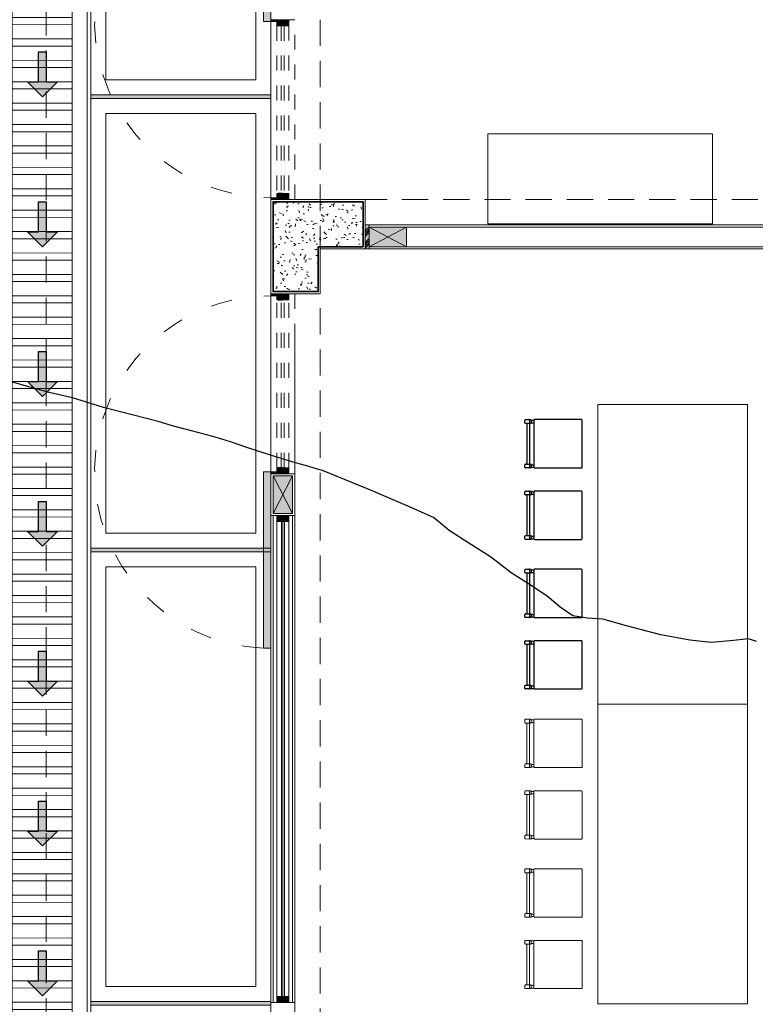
# Model space of a CAD drawing. Header units: millimetres. Extents: x -8931983 to 9630244, y 4 to 18563053.
# Tile 204 of 256: x 349133.6 to 349138.51, y 9281976.03 to 9281982.6. Entities that reach past the tile are written whole.
import ezdxf

# ---------------------------------------------------------------- set-up
doc = ezdxf.new("R2010")
doc.units = ezdxf.units.MM
for name, pattern in [('01 nivel$0$HIDDEN2', [0.1875, 0.125, -0.0625]), ('ACAD_ISO03W100', [30, 12, -18]), ('CONTINUA', [0]), ('DASHED2', [0.375, 0.25, -0.125]), ('HIDDEN', [9.524999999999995, 6.349999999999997, -3.174999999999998])]:
    doc.linetypes.add(name, pattern=pattern)
for name, color, linetype, lineweight in [('.', 7, 'Continuous', 0), ('0_ CUNETAS', 151, 'Continuous', 5), ('0_PROYECCIONES 1', 1, 'DASHED2', 0), ('0_VANOS', 30, 'Continuous', 9), ('COLUMNAS', 3, 'Continuous', 35), ('COLUMNETAS TOP', 253, 'Continuous', 0), ('CUNETAS', 5, 'Continuous', 0), ('JUNTAS DE DILATACIÓN', 160, 'CONTINUA', 9), ('LPUERTAS', 7, 'Continuous', 5), ('MURO', 133, 'Continuous', 15), ('Proyecciones 2', 251, 'HIDDEN', 5), ('PUERTAS-1.5', 1, 'Continuous', 9), ('TARRAJEO', 32, 'Continuous', 0), ('vereda', 254, 'Continuous', 5)]:
    doc.layers.add(name, color=color, linetype=linetype, lineweight=lineweight)
for name, color, linetype, lineweight, true_color in [('0_COLUMNA ACHURADO', 250, 'Continuous', 0, 0x363636), ('0_TEXTURA PISOS', 252, 'Continuous', 0, 0x8c8c8c), ('LMOBILIARIO', 252, 'Continuous', 5, 0x898989), ('P_MOBILIARIO', 251, 'Continuous', 5, 0x6b6b6b)]:
    doc.layers.add(name, color=color, linetype=linetype, lineweight=lineweight, true_color=true_color)
doc.layers.add('C-TOPO', color=7, linetype='Continuous')

# ---------------------------------------------------------------- blocks, each defined once
blk = doc.blocks.new('topooooo')
at = {"layer": 'C-TOPO', "color": 252, "linetype": 'Continuous', "lineweight": 25, "true_color": 0x939598, "elevation": 2.117999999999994, "flags": 128}
blk.add_lwpolyline([(-122.9740806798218, -167.4425036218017), (-123.0279999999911, -167.4631803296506), (-123.0969896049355, -167.5357781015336), (-123.2031227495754, -167.6388772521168), (-123.3231390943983, -167.7188662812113), (-123.4952489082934, -167.8140000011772), (-123.7105862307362, -167.9143063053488), (-123.8607338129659, -167.9812661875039), (-123.9434628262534, -168.0402571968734), (-124.0279999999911, -168.0916119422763), (-124.1307624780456, -168.0996451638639), (-124.2426974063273, -168.0993025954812), (-124.3929026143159, -168.1158428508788), (-124.5279999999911, -168.1313076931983), (-124.6159744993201, -168.1345936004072), (-124.703925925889, -168.1380740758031), (-124.8722618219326, -168.1590190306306), (-125.0279999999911, -168.1785833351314), (-125.0958493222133, -168.177892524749), (-125.1634166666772, -168.1785833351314), (-125.3491501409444, -168.230290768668), (-125.5279999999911, -168.2827500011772), (-125.5794916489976, -168.2983046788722), (-125.6309411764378, -168.3140000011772), (-125.7826464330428, -168.3612214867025), (-125.9332631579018, -168.4087368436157), (-125.980723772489, -168.4289579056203), (-126.0279999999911, -168.4496783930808), (-126.1205838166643, -168.4899076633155), (-126.2648421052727, -168.5508421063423), (-126.420110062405, -168.6109226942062), (-126.5279999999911, -168.6518378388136), (-126.5846941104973, -168.676099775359), (-126.6412075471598, -168.7007924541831), (-126.7671544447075, -168.7582368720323), (-126.8894457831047, -168.8140000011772), (-126.9381998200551, -168.8345083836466), (-126.986928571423, -168.8550714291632), (-127.1405597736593, -168.9275584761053), (-127.3272700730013, -169.0147299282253), (-127.4375531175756, -169.0611249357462), (-127.5279999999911, -169.0989740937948), (-127.6001080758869, -169.1343012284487), (-127.6720972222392, -169.1699027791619), (-127.7912276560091, -169.2234268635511), (-127.9942921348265, -169.3140000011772)], dxfattribs=at)
blk = doc.blocks.new('*U3844')
at = {"layer": '.', "lineweight": 30}
h = blk.add_hatch(color=1, dxfattribs=at)
h.dxf.hatch_style = 1
h.paths.add_polyline_path([(-0.0249999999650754, -0.0500000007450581), (-0.0999999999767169, -0.0500000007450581), (0, -0.150000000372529), (0.1000000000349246, -0.0500000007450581), (0.0250000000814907, -0.0500000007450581), (0.0250000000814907, 0.1499999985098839), (-0.0249999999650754, 0.1499999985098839)])
at = {"layer": '0_ CUNETAS', "color": 1, "lineweight": 30}
blk.add_lwpolyline([(-0.099999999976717, -0.0500000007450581), (-0.0249999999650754, -0.0500000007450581), (-0.0249999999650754, 0.1499999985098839), (0.0250000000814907, 0.1499999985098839), (0.0250000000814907, -0.0500000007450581), (0.1000000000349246, -0.0500000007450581), (0, -0.150000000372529)], close=True, dxfattribs=at)
blk = doc.blocks.new('*U3817')
at = {"layer": '0_ CUNETAS', "color": 0, "linetype": 'ByBlock', "lineweight": -2, "transparency": 16777216}
for p in [(3.2e-15, 53), (3.2e-15, 52), (3.1e-15, 51), (3.1e-15, 50), (3e-15, 49), (2.9e-15, 48), (2.9e-15, 47)]:
    blk.add_blockref('*U3844', p, dxfattribs=at)
blk = doc.blocks.new('red drenaje')
at = {"layer": '0_ CUNETAS', "lineweight": 0}
h = blk.add_hatch(dxfattribs=at)
h.set_pattern_fill('ANSI32', color=256, scale=0.015, angle=135)
h.set_pattern_definition([(180, (7.400000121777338, 110.9101056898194), (0, -0.142875), []), (180, (7.352375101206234, 110.9577307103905), (0, -0.142875), [])])
h.paths.add_polyline_path([(-17.48002956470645, 13.09315802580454), (-17.08002956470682, 13.09315802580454), (-17.08002956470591, 69.90510566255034), (-17.48002956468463, 69.90510566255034)])
for p, q in [((-16.98002956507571, 70.0281056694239), (-16.98002956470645, 13.09315802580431)), ((-17.080029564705, 69.90510566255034), (-17.08002956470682, 13.60000024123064))]:
    blk.add_line(p, q, dxfattribs=at)
blk.add_lwpolyline([(-17.48002956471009, 69.90510566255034), (-17.08002956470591, 69.90510566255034), (-17.08002956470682, 13.09315802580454), (-17.48002956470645, 13.09315802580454), (-17.48002956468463, 69.90510566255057)], dxfattribs=at)
blk.add_blockref('*U3817', (-17.27955911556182, 11.23743466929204, 684.917766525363), dxfattribs=at)
blk = doc.blocks.new('00_PTA_ 01')
at = {"layer": 'PUERTAS-1.5', "true_color": 0xffffff}
h = blk.add_hatch(color=7, dxfattribs=at)
h.dxf.hatch_style = 1
h.paths.add_polyline_path([(0, 0), (0.0349999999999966, 0), (0.0349999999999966, 0.0249999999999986), (0.009999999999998, 0.0250000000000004), (0.009999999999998, 0.0649999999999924), (0, 0.0649999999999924)])
h = blk.add_hatch(color=7, dxfattribs=at)
h.dxf.hatch_style = 1
h.paths.add_polyline_path([(1, 3.6e-15), (1, 0.0649999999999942), (0.9900000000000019, 0.0649999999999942), (0.9900000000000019, 0.0250000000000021), (0.9650000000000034, 0.0250000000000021), (0.9650000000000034, 3.6e-15)])
h = blk.add_hatch(color=7, dxfattribs=at)
h.dxf.hatch_style = 1
h.paths.add_polyline_path([(1.970000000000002, 0.1050000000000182), (0.9900000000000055, 0.1049999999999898), (0.9900000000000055, 0.0649999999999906), (1.970000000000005, 0.0650000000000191)])
at = {"layer": 'PUERTAS-1.5'}
for points in [[(0, 0), (0.0349999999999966, 0), (0.0349999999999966, 0.0249999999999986), (0.009999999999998, 0.0250000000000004), (0.009999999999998, 0.0649999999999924), (0, 0.0649999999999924)], [(1, 3.6e-15), (1, 0.0649999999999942), (0.9900000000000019, 0.0649999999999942), (0.9900000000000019, 0.0250000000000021), (0.9650000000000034, 0.0250000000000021), (0.9650000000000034, 3.6e-15)], [(1.970000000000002, 0.1050000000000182), (0.9900000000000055, 0.1049999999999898), (0.9900000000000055, 0.0649999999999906), (1.970000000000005, 0.0650000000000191)]]:
    blk.add_lwpolyline(points, close=True, dxfattribs=at)
at = {"layer": 'PUERTAS-1.5', "linetype": 'ACAD_ISO03W100', "ltscale": 0.01}
blk.add_arc((0.9904164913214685, 0.0645919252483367), 0.9804165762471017, 2.362126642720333, 179.9761520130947, dxfattribs=at)
at = {"layer": 'PUERTAS-1.5', "linetype": 'HIDDEN', "ltscale": 0.25}
blk.add_arc((0.9900000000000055, 0.0650000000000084), 0.9799999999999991, 359.9999999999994, 1.2213e-12, dxfattribs=at)
blk = doc.blocks.new('*U1789')
at = {"linetype": 'Continuous', "lineweight": 0, "true_color": 0xbebebe}
for points in [[(3037.252435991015, 1360.543106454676), (3037.212435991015, 1360.543106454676), (3037.212435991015, 1360.463106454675), (3037.252435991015, 1360.463106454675)], [(3040.462454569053, 1360.543106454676), (3040.422454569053, 1360.543106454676), (3040.422454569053, 1360.463106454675), (3040.462454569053, 1360.463106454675)]]:
    blk.add_hatch(color=9, dxfattribs=at).paths.add_polyline_path(points)
at = {"layer": '0_VANOS', "linetype": 'Continuous'}
for p, q in [((3037.252435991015, 1360.513106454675), (3040.422454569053, 1360.513106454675)), ((3037.252435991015, 1360.503106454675), (3040.422454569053, 1360.503106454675)), ((3037.252435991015, 1360.493106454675), (3040.422454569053, 1360.493106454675))]:
    blk.add_line(p, q, dxfattribs=at)
for points in [[(3037.212435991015, 1360.543106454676), (3037.212435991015, 1360.463106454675), (3037.252435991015, 1360.463106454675), (3037.252435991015, 1360.543106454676)], [(3037.252435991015, 1360.543106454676), (3040.422454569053, 1360.543106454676), (3040.422454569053, 1360.463106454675), (3037.252435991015, 1360.463106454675)], [(3040.422454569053, 1360.543106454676), (3040.422454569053, 1360.463106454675), (3040.462454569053, 1360.463106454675), (3040.462454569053, 1360.543106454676)]]:
    blk.add_lwpolyline(points, close=True, dxfattribs=at)
blk = doc.blocks.new('feffef')
at = {"color": 251, "true_color": 0x636466}
for p, q in [((-4.89714008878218, 10.59500034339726), (-4.897139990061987, 10.61196328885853)), ((-4.863958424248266, 10.59075941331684), (-4.892899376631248, 10.59075958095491)), ((-4.892899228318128, 10.61620400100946), (-4.858973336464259, 10.61620380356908)), ((-4.884417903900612, 10.59075953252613), (-4.884419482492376, 10.31935239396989)), ((-4.867454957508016, 10.59075943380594), (-4.867456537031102, 10.3193522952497)), ((-4.867454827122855, 10.61323533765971), (-4.86745494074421, 10.59372795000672)), ((-4.858973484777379, 10.59075938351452), (-4.86368606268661, 10.5907594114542)), ((-4.854732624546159, 10.61196304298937), (-4.854732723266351, 10.5950000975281)), ((-4.854732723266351, 10.5950000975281), (-4.837769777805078, 10.59499999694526)), ((-4.854732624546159, 10.61196304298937), (-4.837769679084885, 10.61196294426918)), ((-4.892900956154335, 10.31935244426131), (-4.858975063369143, 10.31935224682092)), ((-4.897141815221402, 10.29814878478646), (-4.89714171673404, 10.31511173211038)), ((-4.858975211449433, 10.29390782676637), (-4.892901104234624, 10.29390802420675)), ((-4.867456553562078, 10.31638377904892), (-4.867456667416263, 10.29687639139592)), ((-4.854734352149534, 10.31511148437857), (-4.854734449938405, 10.2981485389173)), ((-4.854734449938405, 10.2981485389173), (-4.837771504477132, 10.29814844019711)), ((-4.854734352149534, 10.31511148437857), (-4.837771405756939, 10.31511138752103)), ((-4.89714008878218, 10.11815982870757), (-4.897139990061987, 10.13512277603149)), ((-4.892899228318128, 10.13936348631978), (-4.858973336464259, 10.13936328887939)), ((-4.867454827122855, 10.13639482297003), (-4.86745494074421, 10.11688743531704)), ((-4.854732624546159, 10.13512252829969), (-4.854732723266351, 10.11815958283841)), ((-4.854732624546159, 10.13512252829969), (-4.837769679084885, 10.13512242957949)), ((-4.863958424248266, 10.11391889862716), (-4.892899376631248, 10.11391906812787)), ((-4.884417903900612, 10.11391901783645), (-4.884419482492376, 9.842511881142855)), ((-4.867454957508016, 10.11391891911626), (-4.867456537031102, 9.842511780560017)), ((-4.858973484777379, 10.11391886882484), (-4.86368606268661, 10.11391889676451)), ((-4.854732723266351, 10.11815958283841), (-4.837769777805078, 10.11815948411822)), ((-4.897141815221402, 9.821308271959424), (-4.89714171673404, 9.838271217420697)), ((-4.858975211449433, 9.817067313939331), (-4.892901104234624, 9.817067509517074)), ((-4.892900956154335, 9.842511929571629), (-4.858975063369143, 9.842511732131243)), ((-4.867456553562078, 9.83954326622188), (-4.867456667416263, 9.820035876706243)), ((-4.854734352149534, 9.838270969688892), (-4.854734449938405, 9.82130802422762)), ((-4.854734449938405, 9.82130802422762), (-4.837771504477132, 9.821307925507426)), ((-4.854734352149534, 9.838270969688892), (-4.837771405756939, 9.838270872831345)), ((-4.89714008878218, 9.596281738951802), (-4.897139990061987, 9.613244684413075)), ((-4.892899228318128, 9.617485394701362), (-4.858973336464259, 9.61748519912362)), ((-4.867454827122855, 9.61451673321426), (-4.86745494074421, 9.59500934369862)), ((-4.854732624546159, 9.61324443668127), (-4.854732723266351, 9.596281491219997)), ((-4.854732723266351, 9.596281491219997), (-4.837769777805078, 9.596281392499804)), ((-4.854732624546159, 9.61324443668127), (-4.837769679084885, 9.613244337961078)), ((-4.863958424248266, 9.592040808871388), (-4.892899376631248, 9.592040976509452)), ((-4.884417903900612, 9.592040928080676), (-4.884419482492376, 9.320633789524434)), ((-4.867454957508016, 9.592040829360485), (-4.867456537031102, 9.320633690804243)), ((-4.858973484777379, 9.592040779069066), (-4.86368606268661, 9.592040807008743)), ((-4.897141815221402, 9.299430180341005), (-4.89714171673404, 9.316393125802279)), ((-4.858975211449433, 9.295189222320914), (-4.892901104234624, 9.2951894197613)), ((-4.892900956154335, 9.32063383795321), (-4.858975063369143, 9.32063364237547)), ((-4.867456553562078, 9.317665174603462), (-4.867456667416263, 9.298157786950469)), ((-4.854734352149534, 9.316392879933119), (-4.854734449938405, 9.2994299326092)), ((-4.854734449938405, 9.2994299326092), (-4.837771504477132, 9.299429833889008)), ((-4.854734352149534, 9.316392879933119), (-4.837771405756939, 9.316392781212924)), ((-4.89714008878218, 9.119441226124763), (-4.897139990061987, 9.136404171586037)), ((-4.892899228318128, 9.140644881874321), (-4.858973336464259, 9.140644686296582)), ((-4.867454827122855, 9.13767622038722), (-4.86745494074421, 9.118168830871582)), ((-4.854732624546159, 9.136403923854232), (-4.854732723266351, 9.119440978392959)), ((-4.854732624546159, 9.136403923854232), (-4.837769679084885, 9.136403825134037)), ((-4.863958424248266, 9.11520029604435), (-4.892899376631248, 9.115200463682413)), ((-4.884417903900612, 9.11520041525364), (-4.884419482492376, 8.843793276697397)), ((-4.867454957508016, 9.115200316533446), (-4.867456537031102, 8.843793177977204)), ((-4.858973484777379, 9.115200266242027), (-4.86368606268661, 9.115200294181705)), ((-4.854732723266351, 9.119440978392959), (-4.837769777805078, 9.119440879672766)), ((-4.897141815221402, 8.822589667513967), (-4.89714171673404, 8.83955261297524)), ((-4.858975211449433, 8.818348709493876), (-4.892901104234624, 8.818348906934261)), ((-4.892900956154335, 8.843793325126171), (-4.858975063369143, 8.84379312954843)), ((-4.867456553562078, 8.840824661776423), (-4.867456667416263, 8.82131727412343)), ((-4.854734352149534, 8.83955236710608), (-4.854734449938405, 8.822589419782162)), ((-4.854734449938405, 8.822589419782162), (-4.837771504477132, 8.822589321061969)), ((-4.854734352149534, 8.83955236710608), (-4.837771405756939, 8.839552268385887))]:
    blk.add_line(p, q, dxfattribs=at)
for points in [[(-4.51971441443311, 10.61620183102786), (-4.833528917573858, 10.61620365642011, 0.4142135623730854), (-4.837769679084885, 10.61196294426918), (-4.837771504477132, 10.29814844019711, 0.4142135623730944), (-4.8335307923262, 10.2939076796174), (-4.519716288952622, 10.29390585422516, 0.4142135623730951), (-4.515475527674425, 10.29814656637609), (-4.515473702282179, 10.61196107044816, 0.4142135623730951)], [(-4.51971441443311, 10.13936131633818), (-4.833528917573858, 10.13936314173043, 0.4142135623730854), (-4.837769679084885, 10.13512242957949), (-4.837771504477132, 9.821307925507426, 0.4142135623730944), (-4.8335307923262, 9.817067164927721), (-4.519716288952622, 9.817065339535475, 0.4142135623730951), (-4.515475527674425, 9.821306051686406), (-4.515473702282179, 10.13512055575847, 0.4142135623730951)], [(-4.51971441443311, 9.617483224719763), (-4.833528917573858, 9.617485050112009, 0.4142135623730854), (-4.837769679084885, 9.613244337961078), (-4.837771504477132, 9.299429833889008, 0.4142135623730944), (-4.8335307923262, 9.295189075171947), (-4.519716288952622, 9.295187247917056, 0.4142135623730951), (-4.515475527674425, 9.299427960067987), (-4.515473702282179, 9.613242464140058, 0.4142135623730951)], [(-4.51971441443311, 9.140642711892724), (-4.833528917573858, 9.14064453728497, 0.4142135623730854), (-4.837769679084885, 9.136403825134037), (-4.837771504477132, 8.822589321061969, 0.4142135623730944), (-4.8335307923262, 8.818348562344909), (-4.519716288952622, 8.818346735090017, 0.4142135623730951), (-4.515475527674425, 8.822587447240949), (-4.515473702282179, 9.136401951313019, 0.4142135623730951)]]:
    blk.add_lwpolyline(points, format="xyb", close=True, dxfattribs=at)
for centre, radius, start, end in [((-4.892899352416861, 10.59500031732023), 0.0042407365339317, 179.9996667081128, 269.9996667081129), ((-4.892899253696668, 10.61196326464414), 0.0042407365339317, 89.99966670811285, 179.9996667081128), ((-4.870423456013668, 10.59372796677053), 0.0029685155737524, 269.9996667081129, 359.9996667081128), ((-4.870423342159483, 10.61323535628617), 0.0029685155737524, 359.9996667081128, 89.99966670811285), ((-4.858973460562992, 10.59500012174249), 0.0042407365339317, 269.9996667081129, 359.9996667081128), ((-4.858973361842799, 10.61196306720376), 0.0042407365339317, 359.9996667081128, 89.99966670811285), ((-4.892900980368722, 10.31511170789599), 0.0042407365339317, 89.99966670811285, 179.9996667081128), ((-4.870425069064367, 10.31638379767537), 0.0029685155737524, 359.9996667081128, 89.99966670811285), ((-4.858975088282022, 10.31511151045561), 0.0042407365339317, 359.9996667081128, 89.99966670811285), ((-4.892901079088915, 10.29814876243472), 0.0042407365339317, 179.9996667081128, 269.9996667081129), ((-4.870425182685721, 10.29687641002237), 0.0029685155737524, 269.9996667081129, 359.9996667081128), ((-4.858975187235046, 10.29814856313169), 0.0042407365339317, 269.9996667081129, 359.9996667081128), ((-4.892899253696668, 10.13512274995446), 0.0042407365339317, 89.99966670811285, 179.9996667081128), ((-4.870423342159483, 10.13639484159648), 0.0029685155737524, 359.9996667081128, 89.99966670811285), ((-4.858973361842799, 10.13512255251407), 0.0042407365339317, 359.9996667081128, 89.99966670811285), ((-4.892899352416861, 10.11815980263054), 0.0042407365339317, 179.9996667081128, 269.9996667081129), ((-4.870423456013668, 10.11688745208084), 0.0029685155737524, 269.9996667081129, 359.9996667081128), ((-4.858973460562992, 10.1181596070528), 0.0042407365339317, 269.9996667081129, 359.9996667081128), ((-4.892901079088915, 9.821308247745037), 0.0042407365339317, 179.9996667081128, 269.9996667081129), ((-4.892900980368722, 9.83827119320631), 0.0042407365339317, 89.99966670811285, 179.9996667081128), ((-4.870425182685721, 9.820035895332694), 0.0029685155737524, 269.9996667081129, 359.9996667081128), ((-4.870425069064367, 9.839543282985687), 0.0029685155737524, 359.9996667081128, 89.99966670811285), ((-4.858975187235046, 9.821308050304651), 0.0042407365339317, 269.9996667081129, 359.9996667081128), ((-4.858975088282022, 9.838270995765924), 0.0042407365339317, 359.9996667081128, 89.99966670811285), ((-4.892899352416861, 9.59628171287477), 0.0042407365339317, 179.9996667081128, 269.9996667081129), ((-4.892899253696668, 9.613244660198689), 0.0042407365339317, 89.99966670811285, 179.9996667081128), ((-4.870423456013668, 9.595009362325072), 0.0029685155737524, 269.9996667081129, 359.9996667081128), ((-4.870423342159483, 9.614516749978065), 0.0029685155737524, 359.9996667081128, 89.99966670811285), ((-4.858973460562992, 9.59628151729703), 0.0042407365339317, 269.9996667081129, 359.9996667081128), ((-4.858973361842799, 9.613244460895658), 0.0042407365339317, 359.9996667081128, 89.99966670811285), ((-4.892901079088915, 9.299430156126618), 0.0042407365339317, 179.9996667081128, 269.9996667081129), ((-4.892900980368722, 9.316393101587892), 0.0042407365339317, 89.99966670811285, 179.9996667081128), ((-4.870425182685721, 9.298157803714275), 0.0029685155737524, 269.9996667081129, 359.9996667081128), ((-4.870425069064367, 9.317665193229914), 0.0029685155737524, 359.9996667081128, 89.99966670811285), ((-4.858975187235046, 9.299429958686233), 0.0042407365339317, 269.9996667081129, 359.9996667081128), ((-4.858975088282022, 9.31639290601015), 0.0042407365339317, 359.9996667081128, 89.99966670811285), ((-4.892899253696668, 9.13640414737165), 0.0042407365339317, 89.99966670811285, 179.9996667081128), ((-4.870423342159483, 9.137676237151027), 0.0029685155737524, 359.9996667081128, 89.99966670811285), ((-4.858973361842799, 9.136403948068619), 0.0042407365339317, 359.9996667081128, 89.99966670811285), ((-4.892899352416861, 9.119441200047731), 0.0042407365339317, 179.9996667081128, 269.9996667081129), ((-4.870423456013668, 9.118168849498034), 0.0029685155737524, 269.9996667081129, 359.9996667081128), ((-4.858973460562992, 9.11944100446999), 0.0042407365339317, 269.9996667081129, 359.9996667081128), ((-4.892901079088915, 8.82258964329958), 0.0042407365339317, 179.9996667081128, 269.9996667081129), ((-4.892900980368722, 8.839552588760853), 0.0042407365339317, 89.99966670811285, 179.9996667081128), ((-4.870425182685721, 8.821317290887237), 0.0029685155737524, 269.9996667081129, 359.9996667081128), ((-4.870425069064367, 8.840824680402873), 0.0029685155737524, 359.9996667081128, 89.99966670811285), ((-4.858975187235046, 8.822589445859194), 0.0042407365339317, 269.9996667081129, 359.9996667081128), ((-4.858975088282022, 8.839552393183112), 0.0042407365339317, 359.9996667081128, 89.99966670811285)]:
    blk.add_arc(centre, radius, start, end, dxfattribs=at)
at = {"layer": 'P_MOBILIARIO', "color": 251, "true_color": 0x636466}
for p, q in [((-4.89714008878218, 8.595000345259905), (-4.897139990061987, 8.611963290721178)), ((-4.892899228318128, 8.616204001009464), (-4.858973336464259, 8.616203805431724)), ((-4.867454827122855, 8.613235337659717), (-4.86745494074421, 8.593727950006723)), ((-4.854732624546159, 8.611963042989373), (-4.854732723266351, 8.5950000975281)), ((-4.854732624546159, 8.611963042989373), (-4.837769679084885, 8.61196294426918)), ((-4.863958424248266, 8.590759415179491), (-4.892899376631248, 8.590759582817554)), ((-4.884417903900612, 8.59075953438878), (-4.884419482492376, 8.319352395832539)), ((-4.867454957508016, 8.590759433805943), (-4.867456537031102, 8.319352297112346)), ((-4.858973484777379, 8.590759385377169), (-4.86368606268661, 8.590759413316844)), ((-4.854732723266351, 8.5950000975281), (-4.837769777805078, 8.594999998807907)), ((-4.897141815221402, 8.298148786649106), (-4.89714171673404, 8.315111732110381)), ((-4.858975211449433, 8.293907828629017), (-4.892901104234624, 8.293908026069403)), ((-4.892900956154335, 8.319352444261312), (-4.858975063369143, 8.319352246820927)), ((-4.867456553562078, 8.316383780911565), (-4.867456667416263, 8.296876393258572)), ((-4.854734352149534, 8.315111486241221), (-4.854734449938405, 8.298148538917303)), ((-4.854734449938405, 8.298148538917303), (-4.837771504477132, 8.29814844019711)), ((-4.854734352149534, 8.315111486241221), (-4.837771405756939, 8.315111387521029)), ((-4.89714008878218, 8.11815983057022), (-4.897139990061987, 8.135122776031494)), ((-4.863958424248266, 8.113918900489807), (-4.892899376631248, 8.11391906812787)), ((-4.892899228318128, 8.139363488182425), (-4.858973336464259, 8.13936329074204)), ((-4.884417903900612, 8.113919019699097), (-4.884419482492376, 7.842511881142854)), ((-4.867454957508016, 8.113918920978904), (-4.867456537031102, 7.842511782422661)), ((-4.867454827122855, 8.136394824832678), (-4.86745494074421, 8.116887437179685)), ((-4.858973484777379, 8.113918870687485), (-4.86368606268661, 8.11391889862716)), ((-4.854732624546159, 8.135122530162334), (-4.854732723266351, 8.118159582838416)), ((-4.854732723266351, 8.118159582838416), (-4.837769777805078, 8.118159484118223)), ((-4.854732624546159, 8.135122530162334), (-4.837769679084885, 8.135122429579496)), ((-4.897141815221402, 7.821308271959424), (-4.89714171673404, 7.838271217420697)), ((-4.892900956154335, 7.842511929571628), (-4.858975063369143, 7.842511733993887)), ((-4.867456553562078, 7.83954326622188), (-4.867456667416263, 7.820035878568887)), ((-4.854734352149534, 7.838270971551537), (-4.854734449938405, 7.821308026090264)), ((-4.854734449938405, 7.821308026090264), (-4.837771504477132, 7.821307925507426)), ((-4.854734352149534, 7.838270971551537), (-4.837771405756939, 7.838270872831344)), ((-4.858975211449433, 7.817067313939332), (-4.892901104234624, 7.817067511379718)), ((-4.89714008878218, 7.596281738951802), (-4.897139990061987, 7.61324468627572)), ((-4.863958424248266, 7.592040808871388), (-4.892899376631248, 7.592040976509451)), ((-4.892899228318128, 7.617485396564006), (-4.858973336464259, 7.61748519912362)), ((-4.884417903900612, 7.592040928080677), (-4.884419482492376, 7.320633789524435)), ((-4.867454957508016, 7.592040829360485), (-4.867456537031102, 7.320633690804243)), ((-4.867454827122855, 7.614516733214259), (-4.86745494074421, 7.595009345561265)), ((-4.858973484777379, 7.592040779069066), (-4.86368606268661, 7.592040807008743)), ((-4.854732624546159, 7.613244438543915), (-4.854732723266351, 7.596281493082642)), ((-4.854732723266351, 7.596281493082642), (-4.837769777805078, 7.596281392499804)), ((-4.854732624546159, 7.613244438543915), (-4.837769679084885, 7.613244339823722)), ((-4.897141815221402, 7.29943018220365), (-4.89714171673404, 7.316393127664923)), ((-4.858975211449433, 7.295189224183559), (-4.892901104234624, 7.2951894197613)), ((-4.892900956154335, 7.320633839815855), (-4.858975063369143, 7.320633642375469)), ((-4.867456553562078, 7.317665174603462), (-4.867456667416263, 7.298157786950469)), ((-4.854734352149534, 7.316392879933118), (-4.854734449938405, 7.299429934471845)), ((-4.854734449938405, 7.299429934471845), (-4.837771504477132, 7.299429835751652)), ((-4.854734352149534, 7.316392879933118), (-4.837771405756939, 7.316392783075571)), ((-4.89714008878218, 7.119441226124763), (-4.897139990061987, 7.136404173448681)), ((-4.863958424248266, 7.115200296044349), (-4.892899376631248, 7.115200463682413)), ((-4.892899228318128, 7.140644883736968), (-4.858973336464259, 7.140644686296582)), ((-4.884417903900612, 7.115200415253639), (-4.884419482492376, 6.843793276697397)), ((-4.867454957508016, 7.115200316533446), (-4.867456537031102, 6.843793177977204)), ((-4.867454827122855, 7.13767622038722), (-4.86745494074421, 7.118168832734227)), ((-4.858973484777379, 7.115200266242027), (-4.86368606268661, 7.115200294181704)), ((-4.854732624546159, 7.136403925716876), (-4.854732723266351, 7.119440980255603)), ((-4.854732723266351, 7.119440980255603), (-4.837769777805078, 7.119440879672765)), ((-4.854732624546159, 7.136403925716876), (-4.837769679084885, 7.136403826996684)), ((-4.897141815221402, 6.822589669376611), (-4.89714171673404, 6.839552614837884)), ((-4.892900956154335, 6.843793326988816), (-4.858975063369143, 6.84379312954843)), ((-4.867456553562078, 6.840824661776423), (-4.867456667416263, 6.82131727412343)), ((-4.854734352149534, 6.83955236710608), (-4.854734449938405, 6.822589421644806)), ((-4.854734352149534, 6.83955236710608), (-4.837771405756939, 6.839552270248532)), ((-4.858975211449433, 6.81834871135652), (-4.892901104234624, 6.818348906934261)), ((-4.854734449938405, 6.822589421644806), (-4.837771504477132, 6.822589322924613))]:
    blk.add_line(p, q, dxfattribs=at)
for points in [[(-3.411968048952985, 8.717274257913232), (-3.411968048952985, 10.71727425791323), (-4.411968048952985, 10.71727425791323), (-4.411968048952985, 8.717274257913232)], [(-3.411968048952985, 6.717274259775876), (-3.411968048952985, 8.717274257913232), (-4.411968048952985, 8.717274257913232), (-4.411968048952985, 6.717274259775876)]]:
    blk.add_lwpolyline(points, close=True, dxfattribs=at)
for points in [[(-4.51971441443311, 8.616201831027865), (-4.833528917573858, 8.616203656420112, 0.4142135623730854), (-4.837769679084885, 8.61196294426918), (-4.837771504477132, 8.29814844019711, 0.4142135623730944), (-4.8335307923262, 8.293907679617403), (-4.519716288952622, 8.293905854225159, 0.4142135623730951), (-4.515475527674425, 8.29814656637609), (-4.515473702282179, 8.61196107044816, 0.4142135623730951)], [(-4.51971441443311, 8.139361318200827), (-4.833528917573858, 8.139363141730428, 0.4142135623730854), (-4.837769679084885, 8.135122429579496), (-4.837771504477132, 7.821307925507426, 0.4142135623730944), (-4.8335307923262, 7.817067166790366), (-4.519716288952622, 7.817065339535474, 0.4142135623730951), (-4.515475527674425, 7.821306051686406), (-4.515473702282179, 8.135120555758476, 0.4142135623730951)], [(-4.51971441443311, 7.617483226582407), (-4.833528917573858, 7.617485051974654, 0.4142135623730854), (-4.837769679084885, 7.613244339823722), (-4.837771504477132, 7.299429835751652, 0.4142135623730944), (-4.8335307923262, 7.295189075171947), (-4.519716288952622, 7.295187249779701, 0.4142135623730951), (-4.515475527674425, 7.299427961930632), (-4.515473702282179, 7.613242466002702, 0.4142135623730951)], [(-4.51971441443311, 7.140642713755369), (-4.833528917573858, 7.140644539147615, 0.4142135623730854), (-4.837769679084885, 7.136403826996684), (-4.837771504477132, 6.822589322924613, 0.4142135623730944), (-4.8335307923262, 6.818348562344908), (-4.519716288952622, 6.818346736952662, 0.4142135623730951), (-4.515475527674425, 6.822587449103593), (-4.515473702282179, 7.136401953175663, 0.4142135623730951)]]:
    blk.add_lwpolyline(points, format="xyb", close=True, dxfattribs=at)
for centre, radius, start, end in [((-4.892899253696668, 8.611963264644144), 0.0042407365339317, 89.99966670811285, 179.9996667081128), ((-4.870423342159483, 8.613235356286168), 0.0029685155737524, 359.9996667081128, 89.99966670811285), ((-4.858973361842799, 8.61196306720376), 0.0042407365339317, 359.9996667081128, 89.99966670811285), ((-4.892899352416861, 8.595000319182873), 0.0042407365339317, 179.9996667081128, 269.9996667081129), ((-4.870423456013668, 8.59372796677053), 0.0029685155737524, 269.9996667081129, 359.9996667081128), ((-4.858973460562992, 8.595000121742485), 0.0042407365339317, 269.9996667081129, 359.9996667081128), ((-4.892901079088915, 8.29814876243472), 0.0042407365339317, 179.9996667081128, 269.9996667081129), ((-4.892900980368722, 8.315111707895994), 0.0042407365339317, 89.99966670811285, 179.9996667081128), ((-4.870425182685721, 8.296876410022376), 0.0029685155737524, 269.9996667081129, 359.9996667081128), ((-4.870425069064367, 8.316383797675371), 0.0029685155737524, 359.9996667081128, 89.99966670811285), ((-4.858975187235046, 8.298148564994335), 0.0042407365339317, 269.9996667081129, 359.9996667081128), ((-4.858975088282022, 8.315111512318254), 0.0042407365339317, 359.9996667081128, 89.99966670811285), ((-4.892899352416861, 8.118159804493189), 0.0042407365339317, 179.9996667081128, 269.9996667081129), ((-4.892899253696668, 8.135122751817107), 0.0042407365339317, 89.99966670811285, 179.9996667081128), ((-4.870423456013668, 8.11688745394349), 0.0029685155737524, 269.9996667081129, 359.9996667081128), ((-4.870423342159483, 8.136394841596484), 0.0029685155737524, 359.9996667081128, 89.99966670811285), ((-4.858973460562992, 8.118159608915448), 0.0042407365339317, 269.9996667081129, 359.9996667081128), ((-4.858973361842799, 8.135122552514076), 0.0042407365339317, 359.9996667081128, 89.99966670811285), ((-4.892901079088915, 7.821308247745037), 0.0042407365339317, 179.9996667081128, 269.9996667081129), ((-4.892900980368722, 7.838271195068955), 0.0042407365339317, 89.99966670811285, 179.9996667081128), ((-4.870425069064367, 7.839543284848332), 0.0029685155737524, 359.9996667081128, 89.99966670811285), ((-4.858975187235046, 7.821308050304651), 0.0042407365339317, 269.9996667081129, 359.9996667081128), ((-4.858975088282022, 7.838270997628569), 0.0042407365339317, 359.9996667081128, 89.99966670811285), ((-4.870425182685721, 7.820035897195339), 0.0029685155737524, 269.9996667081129, 359.9996667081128), ((-4.892899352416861, 7.59628171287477), 0.0042407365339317, 179.9996667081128, 269.9996667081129), ((-4.892899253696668, 7.613244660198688), 0.0042407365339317, 89.99966670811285, 179.9996667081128), ((-4.870423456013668, 7.595009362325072), 0.0029685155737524, 269.9996667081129, 359.9996667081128), ((-4.870423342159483, 7.61451675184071), 0.0029685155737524, 359.9996667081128, 89.99966670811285), ((-4.858973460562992, 7.596281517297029), 0.0042407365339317, 269.9996667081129, 359.9996667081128), ((-4.858973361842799, 7.613244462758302), 0.0042407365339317, 359.9996667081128, 89.99966670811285), ((-4.892901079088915, 7.299430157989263), 0.0042407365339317, 179.9996667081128, 269.9996667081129), ((-4.892900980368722, 7.316393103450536), 0.0042407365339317, 89.99966670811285, 179.9996667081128), ((-4.870425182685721, 7.29815780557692), 0.0029685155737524, 269.9996667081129, 359.9996667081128), ((-4.870425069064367, 7.317665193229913), 0.0029685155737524, 359.9996667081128, 89.99966670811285), ((-4.858975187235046, 7.299429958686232), 0.0042407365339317, 269.9996667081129, 359.9996667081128), ((-4.858975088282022, 7.31639290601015), 0.0042407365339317, 359.9996667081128, 89.99966670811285), ((-4.892899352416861, 7.119441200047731), 0.0042407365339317, 179.9996667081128, 269.9996667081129), ((-4.892899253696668, 7.136404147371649), 0.0042407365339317, 89.99966670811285, 179.9996667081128), ((-4.870423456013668, 7.118168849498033), 0.0029685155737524, 269.9996667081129, 359.9996667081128), ((-4.870423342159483, 7.137676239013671), 0.0029685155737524, 359.9996667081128, 89.99966670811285), ((-4.858973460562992, 7.11944100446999), 0.0042407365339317, 269.9996667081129, 359.9996667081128), ((-4.858973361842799, 7.136403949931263), 0.0042407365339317, 359.9996667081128, 89.99966670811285), ((-4.892900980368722, 6.839552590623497), 0.0042407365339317, 89.99966670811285, 179.9996667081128), ((-4.870425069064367, 6.840824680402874), 0.0029685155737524, 359.9996667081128, 89.99966670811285), ((-4.858975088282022, 6.839552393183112), 0.0042407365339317, 359.9996667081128, 89.99966670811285), ((-4.892901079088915, 6.822589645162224), 0.0042407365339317, 179.9996667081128, 269.9996667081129), ((-4.870425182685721, 6.821317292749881), 0.0029685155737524, 269.9996667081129, 359.9996667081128), ((-4.858975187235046, 6.822589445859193), 0.0042407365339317, 269.9996667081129, 359.9996667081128)]:
    blk.add_arc(centre, radius, start, end, dxfattribs=at)
blk = doc.blocks.new('*U1800')
at = {"linetype": 'Continuous', "true_color": 0xbebebe}
for points in [[(3032.131410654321, 1351.188780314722), (3032.131410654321, 1351.268780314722), (3032.171410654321, 1351.268780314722), (3032.171410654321, 1351.188780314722)], [(3033.291410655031, 1351.188780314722), (3033.291410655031, 1351.268780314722), (3033.331410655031, 1351.268780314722), (3033.331410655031, 1351.188780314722)]]:
    blk.add_hatch(color=9, dxfattribs=at).paths.add_polyline_path(points)
at = {"layer": '0_VANOS', "linetype": 'Continuous'}
for p, q in [((3032.131410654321, 1351.268780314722), (3032.171410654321, 1351.268780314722)), ((3032.131410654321, 1351.268780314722), (3032.131410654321, 1351.188780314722)), ((3032.171410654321, 1351.268780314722), (3032.171410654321, 1351.188780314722)), ((3033.291410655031, 1351.188780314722), (3033.291410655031, 1351.268780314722)), ((3033.291410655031, 1351.268780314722), (3033.331410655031, 1351.268780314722)), ((3033.331410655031, 1351.268780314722), (3033.331410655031, 1351.188780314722)), ((3032.171410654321, 1351.188780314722), (3032.131410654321, 1351.188780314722)), ((3033.331410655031, 1351.188780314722), (3033.291410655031, 1351.188780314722))]:
    blk.add_line(p, q, dxfattribs=at)
at = {"layer": '0_VANOS', "linetype": '01 nivel$0$HIDDEN2', "ltscale": 0.5}
for p, q in [((3032.170780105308, 1351.268780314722), (3033.290780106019, 1351.268780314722)), ((3032.171410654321, 1351.238780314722), (3033.291410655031, 1351.238780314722)), ((3032.171410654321, 1351.218780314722), (3033.291410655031, 1351.218780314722)), ((3032.171410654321, 1351.188780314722), (3033.291410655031, 1351.188780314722))]:
    blk.add_line(p, q, dxfattribs=at)
at = {"layer": '0_VANOS', "linetype": '01 nivel$0$HIDDEN2'}
blk.add_line((3033.291410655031, 1351.268780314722), (3033.331410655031, 1351.268780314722), dxfattribs=at)
blk = doc.blocks.new('*U1802')
at = {"linetype": 'Continuous', "true_color": 0xbebebe}
for points in [[(3032.131410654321, 1351.188780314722), (3032.131410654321, 1351.268780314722), (3032.171410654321, 1351.268780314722), (3032.171410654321, 1351.188780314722)], [(3033.291410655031, 1351.188780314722), (3033.291410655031, 1351.268780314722), (3033.331410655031, 1351.268780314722), (3033.331410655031, 1351.188780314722)]]:
    blk.add_hatch(color=9, dxfattribs=at).paths.add_polyline_path(points)
at = {"layer": '0_VANOS', "linetype": 'Continuous'}
for p, q in [((3032.131410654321, 1351.268780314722), (3032.171410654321, 1351.268780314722)), ((3032.131410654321, 1351.268780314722), (3032.131410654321, 1351.188780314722)), ((3032.171410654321, 1351.268780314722), (3032.171410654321, 1351.188780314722)), ((3033.291410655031, 1351.188780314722), (3033.291410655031, 1351.268780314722)), ((3033.291410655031, 1351.268780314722), (3033.331410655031, 1351.268780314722)), ((3033.331410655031, 1351.268780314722), (3033.331410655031, 1351.188780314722)), ((3032.171410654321, 1351.188780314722), (3032.131410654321, 1351.188780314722)), ((3033.331410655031, 1351.188780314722), (3033.291410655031, 1351.188780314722))]:
    blk.add_line(p, q, dxfattribs=at)
at = {"layer": '0_VANOS', "linetype": '01 nivel$0$HIDDEN2', "ltscale": 0.5}
for p, q in [((3032.170780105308, 1351.268780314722), (3033.290780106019, 1351.268780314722)), ((3032.171410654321, 1351.238780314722), (3033.291410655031, 1351.238780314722)), ((3032.171410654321, 1351.218780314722), (3033.291410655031, 1351.218780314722)), ((3032.171410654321, 1351.188780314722), (3033.291410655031, 1351.188780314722))]:
    blk.add_line(p, q, dxfattribs=at)
at = {"layer": '0_VANOS', "linetype": '01 nivel$0$HIDDEN2'}
blk.add_line((3033.291410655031, 1351.268780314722), (3033.331410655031, 1351.268780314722), dxfattribs=at)
blk = doc.blocks.new('bloque sum pg')
at = {"layer": '.', "true_color": 0xadddf7, "transparency": 33554572}
h = blk.add_hatch(color=141, dxfattribs=at)
h.dxf.hatch_style = 1
h.paths.add_polyline_path([(-15.175001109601, -7.470000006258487), (-15.20000110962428, -7.470000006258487), (-15.20000110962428, -7.630000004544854), (-15.175001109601, -7.630000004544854)])
at = {"layer": '0_COLUMNA ACHURADO'}
h = blk.add_hatch(dxfattribs=at)
h.set_pattern_fill('AR-CONC', color=256, scale=0.00088, angle=90.00000000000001)
h.set_pattern_definition([(140, (-1.515000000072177, -0.9690597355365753), (0.0140263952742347, 0.1603225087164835), [0.016764, -0.184404]), (85.00000000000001, (-1.515000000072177, -0.9690597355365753), (-0.1681300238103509, -0.0310142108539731), [0.0134112, -0.1475237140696]), (190.4514447, (-1.513831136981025, -0.9556995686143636), (-0.1541036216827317, 0.1293082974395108), [0.014247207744, -0.156719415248]), (136.1842, (-1.559704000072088, -0.9690597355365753), (0.0369972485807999, 0.2385495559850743), [0.025146, -0.2766059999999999]), (186.63555761, (-1.556620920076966, -0.9491806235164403), (-0.2177349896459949, 0.2089156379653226), [0.0213708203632, -0.2350793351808]), (81.18415117, (-1.559704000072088, -0.9690597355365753), (-0.2177349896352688, 0.2089156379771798), [0.0201167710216, -0.2212845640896]), (111, (-1.54852800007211, -0.946707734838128), (0.0899933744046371, 0.1334206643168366), [0.016764, -0.184404]), (56.00000000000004, (-1.54852800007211, -0.946707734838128), (-0.1620854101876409, 0.0543857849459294), [0.0134112, -0.1475232]), (161.451445, (-1.541028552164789, -0.9355893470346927), (-0.0720920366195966, 0.1878064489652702), [0.014247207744, -0.1567191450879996]), (127.5, (-1.515000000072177, -0.9690597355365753), (-0.0744084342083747, 0.0027179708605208), [0, -0.14573504, 0, -0.1497584, 0, -0.148082]), (97.49999999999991, (-1.515000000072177, -0.9690597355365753), (-0.0881589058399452, 0.0588013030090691), [0, -0.08538464, 0, -0.14238224, 0, -0.0564388]), (57.50000000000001, (-1.515000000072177, -1.018904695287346), (0.0050412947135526, 0.1193197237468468), [0, -0.05588, 0, -0.1743456, 0, -0.2313432]), (47.5, (-1.515000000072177, -1.041256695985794), (-0.0223753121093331, 0.1303536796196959), [0, -0.072644, 0, -0.11578336, 0, -0.1642872])])
h.paths.add_polyline_path([(-15.51499999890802, -7.615000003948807), (-15.21499999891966, -7.615000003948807), (-15.21499999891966, -7.315000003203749), (-15.51499999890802, -7.315000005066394), (-15.81499999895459, -7.315000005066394), (-15.81500000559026, -7.91500000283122), (-15.51500000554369, -7.91500000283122)])
at = {"layer": 'COLUMNETAS TOP', "true_color": 0xc0c0c0}
for points in [[(-15.175001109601, -7.485000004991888), (-14.925001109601, -7.485000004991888), (-14.925001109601, -7.615000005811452), (-15.175001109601, -7.615000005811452)], [(-15.81499999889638, -9.145000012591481), (-15.81499999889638, -9.395000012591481), (-15.68499999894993, -9.395000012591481), (-15.68499999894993, -9.145000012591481)]]:
    blk.add_hatch(color=9, dxfattribs=at).paths.add_polyline_path(points)
at = {"layer": 'JUNTAS DE DILATACIÓN'}
h = blk.add_hatch(dxfattribs=at)
h.set_pattern_fill('ANSI34', color=256, scale=0.0029, angle=0.0939636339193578)
h.set_pattern_definition([(45.09396363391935, (-5601.845870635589, -1540.611894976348), (-0.0391281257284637, 0.0389999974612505), []), (45.09396363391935, (-5601.832849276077, -1540.611873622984), (-0.0391281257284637, 0.0389999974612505), []), (45.09396363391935, (-5601.819827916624, -1540.611852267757), (-0.0391281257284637, 0.0389999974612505), []), (45.09396363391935, (-5601.806806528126, -1540.61183091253), (-0.0391281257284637, 0.0389999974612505), [])])
h.paths.add_polyline_path([(-15.20000110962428, -7.470000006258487), (-15.175001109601, -7.470000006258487), (-15.175001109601, -7.630000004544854), (-15.20000110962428, -7.630000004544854)])
at = {"layer": '0_PROYECCIONES 1', "ltscale": 0.7}
blk.add_lwpolyline([(-17.32999999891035, 0), (0, 0), (0, -32.33000000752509), (-17.32999999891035, -32.33000000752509)], close=True, dxfattribs=at)
for points, elevation in [([(-15.49998515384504, -2.129680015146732), (-15.83001484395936, -2.129680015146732), (-15.83002968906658, -30.20031998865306), (-15.49999999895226, -30.20031998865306)], -705.4664041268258), ([(-2.130001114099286, -7.630000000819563), (-2.130001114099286, -7.300000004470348), (-15.20000110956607, -7.300000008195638), (-15.20000110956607, -7.630000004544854)], 20.54863760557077)]:
    blk.add_lwpolyline(points, close=True, dxfattribs=dict(at, elevation=elevation))
at = {"layer": 'COLUMNAS', "color": 6, "elevation": -705.466404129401}
blk.add_lwpolyline([(-15.51499999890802, -7.615000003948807), (-15.21499999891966, -7.615000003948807), (-15.21499999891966, -7.315000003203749), (-15.51499999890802, -7.315000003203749), (-15.51499999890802, -7.315000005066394), (-15.81499999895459, -7.315000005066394), (-15.81500000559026, -7.91500000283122), (-15.51500000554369, -7.91500000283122)], close=True, dxfattribs=at)
at = {"layer": 'COLUMNETAS TOP'}
for p, q in [((-14.925001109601, -7.485000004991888, 61.64591281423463), (-15.17500110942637, -7.615000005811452, 61.64591281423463)), ((-15.175001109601, -7.485000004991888, 61.64591281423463), (-14.92500110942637, -7.615000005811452, 61.64591281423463)), ((-15.81499999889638, -9.395000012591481, -705.4664041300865), (-15.68499999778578, -9.145000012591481, -705.4664041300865)), ((-15.81499999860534, -9.145000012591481, -705.4664041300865), (-15.68499999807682, -9.395000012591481, -705.4664041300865))]:
    blk.add_line(p, q, dxfattribs=at)
for points, elevation in [([(-15.175001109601, -7.485000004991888), (-14.925001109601, -7.485000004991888), (-14.925001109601, -7.615000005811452), (-15.175001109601, -7.615000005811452)], 61.64591281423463), ([(-15.81499999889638, -9.145000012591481), (-15.81499999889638, -9.395000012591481), (-15.68499999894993, -9.395000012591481), (-15.68499999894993, -9.145000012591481)], -705.4664041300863)]:
    blk.add_lwpolyline(points, close=True, dxfattribs=dict(at, elevation=elevation))
at = {"layer": 'JUNTAS DE DILATACIÓN', "elevation": 61.64591281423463}
blk.add_lwpolyline([(-15.20000110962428, -7.470000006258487), (-15.175001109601, -7.470000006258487), (-15.175001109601, -7.630000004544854), (-15.20000110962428, -7.630000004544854)], close=True, dxfattribs=at)
at = {"layer": 'LMOBILIARIO', "lineweight": 0, "elevation": -705.4664041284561}
blk.add_lwpolyline([(-14.38326544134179, -7.461933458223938), (-12.88327278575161, -7.461933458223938), (-12.88327278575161, -6.861933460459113), (-14.38326544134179, -6.861933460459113)], close=True, dxfattribs=at)
at = {"layer": 'MURO'}
for p, q in [((-9.254999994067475, -7.485000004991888, -20.54863760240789), (-14.92500110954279, -7.485000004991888, 20.54863760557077)), ((-9.254999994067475, -7.615000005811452, -20.54863760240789), (-14.92500110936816, -7.615000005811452, 20.54863760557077)), ((-15.81499499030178, -12.66001859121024, -726.0150417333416), (-15.81499499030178, -9.410000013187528, -20.54863760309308)), ((-15.68499402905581, -12.66001859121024, -726.0150417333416), (-15.68499996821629, -9.410000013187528, -20.54863760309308))]:
    blk.add_line(p, q, dxfattribs=at)
at = {"layer": 'Proyecciones 2', "linetype": 'DASHED2', "ltscale": 0.3}
for points, elevation in [([(-15.83002968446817, -6.100000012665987), (-15.83000375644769, -7.300000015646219), (-15.67000386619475, -7.300000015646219), (-15.67002979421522, -6.100000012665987)], -726.0150417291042), ([(-15.83002968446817, -9.1300000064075), (-15.83000375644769, -7.930000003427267), (-15.67000386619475, -7.930000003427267), (-15.67002979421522, -9.1300000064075)], -705.4664041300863)]:
    blk.add_lwpolyline(points, close=True, dxfattribs=dict(at, elevation=elevation))
at = {"layer": 'TARRAJEO'}
for p, q in [((-9.004999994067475, -7.470000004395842, -20.54863760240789), (-15.20000110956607, -7.470000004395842, 20.54863760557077)), ((-9.004999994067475, -7.630000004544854, -20.54863760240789), (-15.20000110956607, -7.630000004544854, 20.54863760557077)), ((-15.66999998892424, -8.220000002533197, -726.0150417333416), (-15.66999998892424, -12.66001859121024)), ((-15.82999999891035, -12.66001859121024, -726.0150417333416), (-15.82999999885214, -9.410000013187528, -20.54863760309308))]:
    blk.add_line(p, q, dxfattribs=at)
for points, elevation in [([(-15.49999999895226, -7.630000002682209), (-15.1999999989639, -7.630000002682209), (-15.1999999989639, -7.300000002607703), (-15.49999999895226, -7.300000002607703), (-15.49999999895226, -7.300000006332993), (-15.82999999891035, -7.300000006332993), (-15.83000000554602, -7.930000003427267), (-15.50000000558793, -7.930000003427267)], -705.466404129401), ([(-15.82999999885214, -9.130000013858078), (-15.82999999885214, -9.410000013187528), (-15.66999999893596, -9.410000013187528), (-15.66999999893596, -9.130000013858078)], -705.4664041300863), ([(-15.82999999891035, -12.92501859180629), (-15.82999999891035, -12.66001859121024), (-15.66999999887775, -12.66001859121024), (-15.66999999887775, -12.92501859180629)], 8.474217e-10)]:
    blk.add_lwpolyline(points, close=True, dxfattribs=dict(at, elevation=elevation))
at = {"rotation": 270}
blk.add_blockref('*U1800', (-1366.97883579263, 3026.031410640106, -1410.932808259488), dxfattribs=at)
at = {"xscale": -1, "rotation": 270}
blk.add_blockref('*U1802', (-1366.97883579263, -3041.261410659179, -1390.38417066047), dxfattribs=at)
at = {"lineweight": 60}
blk.add_blockref('feffef', (-9.237463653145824, -19.38527426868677, -20.54863760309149), dxfattribs=at)
at = {"layer": '0_VANOS', "xscale": -1, "rotation": 270}
blk.add_blockref('*U1789', (-1376.253106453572, -3049.872454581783), dxfattribs=at)
at = {"layer": 'LPUERTAS', "yscale": 1.199999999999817, "zscale": 1.199999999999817}
for p, xscale, rotation in [((-15.75199999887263, -7.300000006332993, -705.466404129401), 1.199999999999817, 90.00000000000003), ((-15.75199999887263, -7.929981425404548, -1410.932808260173), -1.199999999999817, 90)]:
    blk.add_blockref('00_PTA_ 01', p, dxfattribs=dict(at, xscale=xscale, rotation=rotation))
blk = doc.blocks.new('JUNTA VEREDA')
at = {"layer": '.', "true_color": 0x939598}
h = blk.add_hatch(dxfattribs=at)
h.set_pattern_fill('ANGLE', color=252)
h.set_pattern_definition([(0, (0, 0), (0, 6.985), [5.08, -1.905]), (90, (0, 0), (-6.985, 4e-16), [5.08, -1.905])])
h.paths.add_polyline_path([(-0.01331989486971, 1.200000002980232), (0.0120801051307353, 1.200000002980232), (0.0120801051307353, 0), (-0.01331989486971, 0)])
h = blk.add_hatch(color=252, dxfattribs=at)
h.dxf.hatch_style = 1
h.paths.add_polyline_path([(0.0120801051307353, 1.200000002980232), (-0.01331989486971, 1.200000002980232), (-0.01331989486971, 0), (0.0120801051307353, 0)])
at = {"layer": '0_TEXTURA PISOS'}
h = blk.add_hatch(dxfattribs=at)
h.set_pattern_fill('ANGLE', color=256)
h.set_pattern_definition([(0, (-5477.766061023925, -1210.968031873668), (0, 6.985), [5.08, -1.905]), (90, (-5477.766061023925, -1210.968031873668), (-6.985, 4e-16), [5.08, -1.905])])
h.paths.add_polyline_path([(-0.01331989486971, 1.200000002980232), (0.0120801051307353, 1.200000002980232), (0.0120801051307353, 0), (-0.01331989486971, 0)])
at = {"layer": 'vereda'}
blk.add_lwpolyline([(-0.01331989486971, 1.200000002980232), (0.0120801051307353, 1.200000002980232), (0.0120801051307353, 0), (-0.01331989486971, 0)], close=True, dxfattribs=at)
blk = doc.blocks.new('verda sum pg')
at = {"layer": 'vereda', "elevation": 684.917766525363}
blk.add_lwpolyline([(9.3132257e-09, -31.3300000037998), (16.72999999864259, -31.3300000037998), (16.72999999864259, 5.5879354e-09), (0, 0)], close=True, dxfattribs=at)
at = {"layer": 'vereda'}
for points in [[(1.19997031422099, -5.90137293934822), (1.19997031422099, -2.90137293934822), (-2.96867801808e-05, -2.90137293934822), (-2.96868965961e-05, -5.90137293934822)], [(1.099970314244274, -5.801372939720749), (1.099970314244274, -3.001372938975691), (0.0999703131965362, -3.001372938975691), (0.0999703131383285, -5.801372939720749)], [(1.19997031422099, -8.926772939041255), (1.19997031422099, -5.926772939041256), (-2.96867801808e-05, -5.926772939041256), (-2.96868965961e-05, -8.926772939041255)], [(1.099970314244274, -8.826772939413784), (1.099970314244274, -6.026772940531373), (0.0999703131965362, -6.026772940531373), (0.0999703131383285, -8.826772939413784)], [(1.19997031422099, -11.95217293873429), (1.19997031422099, -8.952172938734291), (-2.96867801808e-05, -8.952172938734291), (-2.96868965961e-05, -11.95217293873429)], [(1.099970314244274, -11.85217293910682), (1.099970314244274, -9.052172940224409), (0.0999703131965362, -9.052172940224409), (0.0999703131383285, -11.85217293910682)]]:
    blk.add_lwpolyline(points, close=True, dxfattribs=at)
at = {"layer": 'vereda', "rotation": 90}
for p in [(1.19997031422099, -5.913453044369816), (1.19997031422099, -8.938853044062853), (1.19997031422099, -11.96425304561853)]:
    blk.add_blockref('JUNTA VEREDA', p, dxfattribs=at)

msp = doc.modelspace()

# ---------------------------------------------------------------- block references
at = {"lineweight": 5}
msp.add_blockref('bloque sum pg', (349151.1097257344, 9281988.703696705, 705.4664041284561), dxfattribs=at)

# ---------------------------------------------------------------- next in the draw order: linework, layer by layer
at = {"layer": 'TARRAJEO', "elevation": 705.4664041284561}
msp.add_lwpolyline([(349135.279696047, 9281987.204492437), (349149.6096963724, 9281987.204492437), (349149.6096963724, 9281957.87449243), (349135.279696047, 9281957.87449243)], close=True, dxfattribs=at)

# ---------------------------------------------------------------- next in the draw order: block references
at = {"lineweight": 5}
msp.add_blockref('verda sum pg', (349134.0797257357, 9281988.0036967), dxfattribs=at)
at = {"layer": 'CUNETAS', "color": 84, "lineweight": 30}
msp.add_blockref('red drenaje', (349151.0346959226, 9281918.001386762), dxfattribs=at)
at = {"layer": 'vereda', "rotation": 320.4010421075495}
msp.add_blockref('topooooo', (349340.0046675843, 9282029.08654123, 261.841), dxfattribs=at)

doc.saveas('drawing.dxf')
